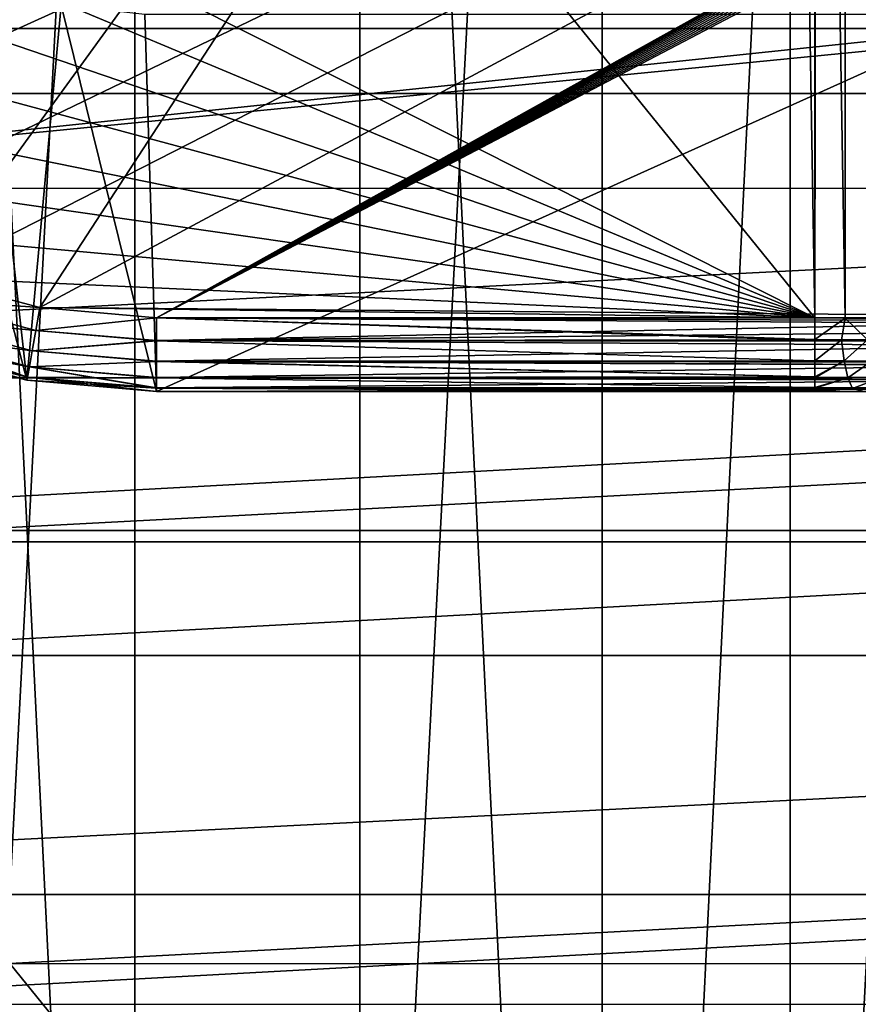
# Model space of a CAD drawing. Header units: millimetres. Extents: x -40 to 40, y -40 to 40.
# Tile 5 of 256: x -25.8 to -20.2, y -19.1 to -12.5. Entities that reach past the tile are written whole.
import ezdxf

# ---------------------------------------------------------------- set-up
doc = ezdxf.new("R2010")
doc.units = ezdxf.units.MM
doc.header["$LTSCALE"] = 26.699852
for name, color, linetype in [('1', 7, 'CONTINUOUS'), ('104', 7, 'CONTINUOUS'), ('105', 7, 'CONTINUOUS'), ('109', 7, 'CONTINUOUS'), ('139', 7, 'CONTINUOUS'), ('16', 7, 'CONTINUOUS'), ('180', 7, 'CONTINUOUS'), ('181', 7, 'CONTINUOUS'), ('182', 7, 'CONTINUOUS'), ('183', 7, 'CONTINUOUS'), ('184', 7, 'CONTINUOUS'), ('185', 7, 'CONTINUOUS'), ('186', 7, 'CONTINUOUS'), ('188', 7, 'CONTINUOUS'), ('189', 7, 'CONTINUOUS'), ('190', 7, 'CONTINUOUS'), ('191', 7, 'CONTINUOUS'), ('200', 7, 'CONTINUOUS'), ('201', 7, 'CONTINUOUS'), ('206', 7, 'CONTINUOUS'), ('48', 7, 'CONTINUOUS'), ('60', 7, 'CONTINUOUS')]:
    doc.layers.add(name, color=color, linetype=linetype)

msp = doc.modelspace()

# ---------------------------------------------------------------- linework, layer by layer
at = {"layer": '1', "linetype": 'Continuous'}
for points in [[(-18.6204, 34.8358), (-21.9451, 32.843), (-21.9445, -32.8434), (-18.6204, 34.8358)], [(-18.6197, -34.8362), (-18.6204, 34.8358), (-21.9445, -32.8434), (-18.6197, -34.8362)], [(-21.9451, 32.843), (-25.0583, 30.5341), (-21.9445, -32.8434), (-21.9451, 32.843)], [(-25.0583, 30.5341), (-27.9306, 27.9309), (-25.0582, -30.5342), (-25.0583, 30.5341)], [(-21.9445, -32.8434), (-25.0583, 30.5341), (-25.0582, -30.5342), (-21.9445, -32.8434)], [(-25.0582, -30.5342), (-27.9306, 27.9309), (-27.9309, -27.9306), (-25.0582, -30.5342)]]:
    msp.add_3dface(points, dxfattribs=at)
at = {"layer": '104', "linetype": 'Continuous'}
for points in [[(29.2335, -13.0155, -730), (30.4337, -9.8888, -730), (-30.4335, -9.8895, -730), (29.2335, -13.0155, -730)], [(-29.2331, -13.0163, -730), (29.2335, -13.0155, -730), (-30.4335, -9.8895, -730), (-29.2331, -13.0163, -730)], [(-27.713, -15.9997, -730), (29.2335, -13.0155, -730), (-29.2331, -13.0163, -730), (-27.713, -15.9997, -730)], [(27.713, -15.9996, -730), (29.2335, -13.0155, -730), (-27.713, -15.9997, -730), (27.713, -15.9996, -730)], [(-25.889, -18.8085, -730), (27.713, -15.9996, -730), (-27.713, -15.9997, -730), (-25.889, -18.8085, -730)], [(25.8881, -18.8097, -730), (27.713, -15.9996, -730), (-25.889, -18.8085, -730), (25.8881, -18.8097, -730)], [(-23.7813, -21.4114, -730), (25.8881, -18.8097, -730), (-25.889, -18.8085, -730), (-23.7813, -21.4114, -730)], [(23.7798, -21.4131, -730), (25.8881, -18.8097, -730), (-23.7813, -21.4114, -730), (23.7798, -21.4131, -730)]]:
    msp.add_3dface(points, dxfattribs=at)
at = {"layer": '105', "linetype": 'Continuous'}
msp.add_3dface([(-23.7813, -21.4114, -730), (-25.889, -18.8085, -730), (-26.2931, -19.103, -730.5), (-23.7813, -21.4114, -730)], dxfattribs=at)
at = {"layer": '109', "linetype": 'Continuous'}
for points in [[(-29.4959, -13.647, -733), (-30.7984, -10.3781, -733), (-0.9877, -10.6543, -733), (-29.4959, -13.647, -733)], [(0.9862, -10.6545, -733), (-29.4959, -13.647, -733), (-0.9877, -10.6543, -733), (0.9862, -10.6545, -733)], [(29.4957, -13.6475, -733), (-29.4959, -13.647, -733), (0.9862, -10.6545, -733), (29.4957, -13.6475, -733)], [(29.4957, -13.6475, -733), (-27.8474, -16.7562, -733), (-29.4959, -13.647, -733), (29.4957, -13.6475, -733)], [(29.4957, -13.6475, -733), (27.8471, -16.7568, -733), (-27.8474, -16.7562, -733), (29.4957, -13.6475, -733)], [(27.8471, -16.7568, -733), (-25.8728, -19.6685, -733), (-27.8474, -16.7562, -733), (27.8471, -16.7568, -733)], [(27.8471, -16.7568, -733), (25.8723, -19.669, -733), (-25.8728, -19.6685, -733), (27.8471, -16.7568, -733)]]:
    msp.add_3dface(points, dxfattribs=at)
at = {"layer": '139', "linetype": 'Continuous'}
for points in [[(-26.6136, -14.7017, -733), (-25.776, -14.9249, -733), (-26.5498, -11.9464, -733), (-26.6136, -14.7017, -733)], [(-26.5498, -11.9464, -733), (-25.776, -14.9249, -733), (-26.0764, -12.2438, -733), (-26.5498, -11.9464, -733)], [(-26.0764, -12.2438, -733), (-25.776, -14.9249, -733), (-25.548, -12.4287, -733), (-26.0764, -12.2438, -733)], [(-25.776, -14.9249, -733), (-24.9125, -15, -733), (-25.548, -12.4287, -733), (-25.776, -14.9249, -733)], [(-25.548, -12.4287, -733), (-24.9125, -15, -733), (-24.9917, -12.4913, -733), (-25.548, -12.4287, -733)], [(-24.9917, -12.4913, -733), (-24.9125, -15, -733), (-19.3426, -12.4913, -733), (-24.9917, -12.4913, -733)], [(-24.9125, -15, -733), (24.9125, -15, -733), (-19.3426, -12.4913, -733), (-24.9125, -15, -733)]]:
    msp.add_3dface(points, dxfattribs=at)
at = {"layer": '16', "linetype": 'Continuous'}
for points in [[(-31.5859, -12.5831, -3.5), (-32.7611, -9.0945, -3.5), (-5, -11.9103, -3.5), (-31.5859, -12.5831, -3.5)], [(31.5856, -12.5838, -3.5), (-31.5859, -12.5831, -3.5), (-5, -11.9103, -3.5), (31.5856, -12.5838, -3.5)], [(-30.0402, -15.9243, -3.5), (-31.5859, -12.5831, -3.5), (31.5856, -12.5838, -3.5), (-30.0402, -15.9243, -3.5)], [(30.0399, -15.925, -3.5), (-30.0402, -15.9243, -3.5), (31.5856, -12.5838, -3.5), (30.0399, -15.925, -3.5)], [(-28.1424, -19.0789, -3.5), (-30.0402, -15.9243, -3.5), (30.0399, -15.925, -3.5), (-28.1424, -19.0789, -3.5)], [(28.1419, -19.0796, -3.5), (-28.1424, -19.0789, -3.5), (30.0399, -15.925, -3.5), (28.1419, -19.0796, -3.5)], [(-25.9147, -22.0097, -3.5), (-28.1424, -19.0789, -3.5), (28.1419, -19.0796, -3.5), (-25.9147, -22.0097, -3.5)]]:
    msp.add_3dface(points, dxfattribs=at)
at = {"layer": '180', "linetype": 'Continuous'}
for points in [[(-25.776, -14.9249, -733), (-26.6136, -14.7017, -733), (-26.6135, -14.7018, -742.7515), (-25.776, -14.9249, -733)], [(-25.7758, -14.9249, -742.748), (-25.776, -14.9249, -733), (-26.6135, -14.7018, -742.7515), (-25.7758, -14.9249, -742.748)], [(-24.9125, -15, -733), (-25.776, -14.9249, -733), (-24.9125, -15, -742.7468), (-24.9125, -15, -733)], [(-24.9125, -15, -742.7468), (-25.776, -14.9249, -733), (-25.7758, -14.9249, -742.748), (-24.9125, -15, -742.7468)]]:
    msp.add_3dface(points, dxfattribs=at)
at = {"layer": '181', "linetype": 'Continuous'}
for points in [[(-25.6898, -14.4411, -743.2479), (-26.4961, -14.3851, -743.2244), (-26.4426, -14.2406, -743.2514), (-25.6898, -14.4411, -743.2479)], [(-26.4961, -14.3851, -743.2244), (-25.7164, -14.5928, -743.2208), (-26.5435, -14.515, -743.1511), (-26.4961, -14.3851, -743.2244)], [(-25.7164, -14.5928, -743.2208), (-26.4961, -14.3851, -743.2244), (-25.6898, -14.4411, -743.2479), (-25.7164, -14.5928, -743.2208)], [(-24.9125, -14.5088, -743.2467), (-25.7164, -14.5928, -743.2208), (-25.6898, -14.4411, -743.2479), (-24.9125, -14.5088, -743.2467)], [(-26.5435, -14.515, -743.1511), (-25.7405, -14.729, -743.1473), (-26.5812, -14.6171, -743.0385), (-26.5435, -14.515, -743.1511)], [(-26.5435, -14.515, -743.1511), (-25.7164, -14.5928, -743.2208), (-25.7405, -14.729, -743.1473), (-26.5435, -14.515, -743.1511)], [(-24.9125, -14.6628, -743.2196), (-25.7164, -14.5928, -743.2208), (-24.9125, -14.5088, -743.2467), (-24.9125, -14.6628, -743.2196)], [(-25.7164, -14.5928, -743.2208), (-24.9125, -14.6628, -743.2196), (-25.7405, -14.729, -743.1473), (-25.7164, -14.5928, -743.2208)], [(-26.6135, -14.7018, -742.7515), (-26.6053, -14.6814, -742.8978), (-25.7719, -14.9035, -742.8939), (-26.6135, -14.7018, -742.7515)], [(-26.5812, -14.6171, -743.0385), (-25.7596, -14.836, -743.0347), (-26.6053, -14.6814, -742.8978), (-26.5812, -14.6171, -743.0385)], [(-26.6053, -14.6814, -742.8978), (-25.7596, -14.836, -743.0347), (-25.7719, -14.9035, -742.8939), (-26.6053, -14.6814, -742.8978)], [(-26.5812, -14.6171, -743.0385), (-25.7405, -14.729, -743.1473), (-25.7596, -14.836, -743.0347), (-26.5812, -14.6171, -743.0385)], [(-25.7405, -14.729, -743.1473), (-24.9125, -14.6628, -743.2196), (-24.9125, -14.7981, -743.1482), (-25.7405, -14.729, -743.1473)], [(-25.7758, -14.9249, -742.748), (-26.6135, -14.7018, -742.7515), (-25.7719, -14.9035, -742.8939), (-25.7758, -14.9249, -742.748)], [(-25.7405, -14.729, -743.1473), (-24.9125, -14.801, -743.146), (-25.7596, -14.836, -743.0347), (-25.7405, -14.729, -743.1473)], [(-24.9125, -14.801, -743.146), (-25.7405, -14.729, -743.1473), (-24.9125, -14.7981, -743.1482), (-24.9125, -14.801, -743.146)], [(-25.7596, -14.836, -743.0347), (-24.9125, -14.801, -743.146), (-24.9125, -14.9066, -743.0379), (-25.7596, -14.836, -743.0347)], [(-25.7596, -14.836, -743.0347), (-24.9125, -14.9098, -743.0334), (-25.7719, -14.9035, -742.8939), (-25.7596, -14.836, -743.0347)], [(-24.9125, -14.9098, -743.0334), (-25.7596, -14.836, -743.0347), (-24.9125, -14.9066, -743.0379), (-24.9125, -14.9098, -743.0334)], [(-25.7758, -14.9249, -742.748), (-25.7719, -14.9035, -742.8939), (-24.9125, -14.9783, -742.8926), (-25.7758, -14.9249, -742.748)], [(-24.9125, -15, -742.7468), (-25.7758, -14.9249, -742.748), (-24.9125, -14.9783, -742.8926), (-24.9125, -15, -742.7468)], [(-25.7719, -14.9035, -742.8939), (-24.9125, -14.9098, -743.0334), (-24.9125, -14.9761, -742.8997), (-25.7719, -14.9035, -742.8939)], [(-24.9125, -14.9783, -742.8926), (-25.7719, -14.9035, -742.8939), (-24.9125, -14.9761, -742.8997), (-24.9125, -14.9783, -742.8926)]]:
    msp.add_3dface(points, dxfattribs=at)
at = {"layer": '182', "linetype": 'Continuous'}
for points in [[(-20.7159, -3.4651, -743.4395), (-20.5297, -14.5087, -743.2467), (-29.4698, -3.4651, -743.4395), (-20.7159, -3.4651, -743.4395)], [(-20.5297, -14.5087, -743.2467), (-29.4123, -10.048, -743.3246), (-29.4698, -3.4651, -743.4395), (-20.5297, -14.5087, -743.2467)], [(-29.338, -10.8245, -743.3111), (-29.4123, -10.048, -743.3246), (-20.5297, -14.5087, -743.2467), (-29.338, -10.8245, -743.3111)], [(-29.1307, -11.5765, -743.2979), (-29.338, -10.8245, -743.3111), (-20.5297, -14.5087, -743.2467), (-29.1307, -11.5765, -743.2979)], [(-28.796, -12.2822, -743.2856), (-29.1307, -11.5765, -743.2979), (-20.5297, -14.5087, -743.2467), (-28.796, -12.2822, -743.2856)], [(-28.3448, -12.919, -743.2745), (-28.796, -12.2822, -743.2856), (-20.5297, -14.5087, -743.2467), (-28.3448, -12.919, -743.2745)], [(-27.7908, -13.4678, -743.2649), (-28.3448, -12.919, -743.2745), (-20.5297, -14.5087, -743.2467), (-27.7908, -13.4678, -743.2649)], [(-27.1505, -13.9127, -743.2572), (-27.7908, -13.4678, -743.2649), (-20.5297, -14.5087, -743.2467), (-27.1505, -13.9127, -743.2572)], [(-26.4426, -14.2406, -743.2514), (-27.1505, -13.9127, -743.2572), (-20.5297, -14.5087, -743.2467), (-26.4426, -14.2406, -743.2514)], [(-25.6898, -14.4411, -743.2479), (-26.4426, -14.2406, -743.2514), (-20.5297, -14.5087, -743.2467), (-25.6898, -14.4411, -743.2479)], [(-24.9125, -14.5088, -743.2467), (-25.6898, -14.4411, -743.2479), (-20.5297, -14.5087, -743.2467), (-24.9125, -14.5088, -743.2467)]]:
    msp.add_3dface(points, dxfattribs=at)
at = {"layer": '183', "linetype": 'Continuous'}
for points in [[(-24.9125, -14.5088, -743.2467), (-20.5297, -14.5087, -743.2467), (-20.5297, -14.654, -743.2225), (-24.9125, -14.5088, -743.2467)], [(-20.5297, -14.6606, -743.2203), (-24.9125, -14.5088, -743.2467), (-20.5297, -14.654, -743.2225), (-20.5297, -14.6606, -743.2203)], [(-24.9125, -14.6628, -743.2196), (-24.9125, -14.5088, -743.2467), (-20.5297, -14.6606, -743.2203), (-24.9125, -14.6628, -743.2196)], [(-20.5297, -14.795, -743.1505), (-24.9125, -14.6628, -743.2196), (-20.5297, -14.6606, -743.2203), (-20.5297, -14.795, -743.1505)], [(-24.9125, -14.7981, -743.1482), (-24.9125, -14.6628, -743.2196), (-20.5297, -14.795, -743.1505), (-24.9125, -14.7981, -743.1482)], [(-20.5297, -14.9021, -743.044), (-24.9125, -14.7981, -743.1482), (-20.5297, -14.795, -743.1505), (-20.5297, -14.9021, -743.044)], [(-24.9125, -14.801, -743.146), (-24.9125, -14.7981, -743.1482), (-20.5297, -14.9021, -743.044), (-24.9125, -14.801, -743.146)], [(-24.9125, -14.9066, -743.0379), (-24.9125, -14.801, -743.146), (-20.5297, -14.9021, -743.044), (-24.9125, -14.9066, -743.0379)], [(-20.5297, -14.909, -743.0344), (-24.9125, -14.9066, -743.0379), (-20.5297, -14.9021, -743.044), (-20.5297, -14.909, -743.0344)], [(-24.9125, -14.9098, -743.0334), (-24.9125, -14.9066, -743.0379), (-20.5297, -14.909, -743.0344), (-24.9125, -14.9098, -743.0334)], [(-20.5297, -14.9743, -742.9051), (-24.9125, -14.9098, -743.0334), (-20.5297, -14.909, -743.0344), (-20.5297, -14.9743, -742.9051)], [(-24.9125, -14.9761, -742.8997), (-24.9125, -14.9098, -743.0334), (-20.5297, -14.9743, -742.9051), (-24.9125, -14.9761, -742.8997)], [(-20.5297, -14.9785, -742.8919), (-24.9125, -14.9761, -742.8997), (-20.5297, -14.9743, -742.9051), (-20.5297, -14.9785, -742.8919)], [(-24.9125, -14.9783, -742.8926), (-24.9125, -14.9761, -742.8997), (-20.5297, -14.9785, -742.8919), (-24.9125, -14.9783, -742.8926)], [(-24.9125, -15, -742.7468), (-24.9125, -14.9783, -742.8926), (-20.5297, -15, -742.7468), (-24.9125, -15, -742.7468)], [(-20.5297, -14.9937, -742.8259), (-24.9125, -14.9783, -742.8926), (-20.5297, -14.9785, -742.8919), (-20.5297, -14.9937, -742.8259)], [(-20.5297, -15, -742.7468), (-24.9125, -14.9783, -742.8926), (-20.5297, -14.9937, -742.8259), (-20.5297, -15, -742.7468)]]:
    msp.add_3dface(points, dxfattribs=at)
at = {"layer": '184', "linetype": 'Continuous'}
for points in [[(-24.9125, -15, -821.7532), (-24.9125, -15, -823.2468), (-17.5509, -15, -821.7532), (-24.9125, -15, -821.7532)], [(-17.5509, -15, -821.7532), (-24.9125, -15, -823.2468), (-14.0554, -15, -821.7532), (-17.5509, -15, -821.7532)], [(17.5509, -15, -821.7532), (-24.9125, -15, -823.2468), (24.9125, -15, -821.7532), (17.5509, -15, -821.7532)], [(-24.9125, -15, -823.2468), (17.5509, -15, -821.7532), (14.0554, -15, -821.7532), (-24.9125, -15, -823.2468)], [(-14.0554, -15, -821.7532), (-24.9125, -15, -823.2468), (14.0554, -15, -821.7532), (-14.0554, -15, -821.7532)], [(-24.9125, -15, -823.2468), (-1.7467, -15, -823.2468), (24.9125, -15, -821.7532), (-24.9125, -15, -823.2468)], [(24.9125, -15, -733), (-24.9125, -15, -733), (-24.9125, -15, -742.7468), (24.9125, -15, -733)], [(24.9125, -15, -733), (-24.9125, -15, -742.7468), (-20.5297, -15, -742.7468), (24.9125, -15, -733)], [(-20.5297, -15, -742.7468), (-20.2005, -15, -742.7892), (-16.7446, -15, -742.7468), (-20.5297, -15, -742.7468)], [(24.9125, -15, -733), (-20.5297, -15, -742.7468), (-16.7446, -15, -742.7468), (24.9125, -15, -733)]]:
    msp.add_3dface(points, dxfattribs=at)
at = {"layer": '185', "linetype": 'Continuous'}
for points in [[(-1.7467, -14.5087, -823.7467), (-1.7467, -14.5854, -823.7395), (-24.9125, -14.5088, -823.7467), (-1.7467, -14.5087, -823.7467)], [(-1.7467, -14.5854, -823.7395), (-1.7467, -14.6606, -823.7203), (-24.9125, -14.5088, -823.7467), (-1.7467, -14.5854, -823.7395)], [(-24.9125, -14.5088, -823.7467), (-1.7467, -14.6606, -823.7203), (-24.9125, -14.6612, -823.7201), (-24.9125, -14.5088, -823.7467)], [(-1.7467, -14.6606, -823.7203), (-1.7467, -14.7932, -823.6518), (-24.9125, -14.6612, -823.7201), (-1.7467, -14.6606, -823.7203)], [(-24.9125, -14.6612, -823.7201), (-1.7467, -14.7932, -823.6518), (-24.9125, -14.7981, -823.6482), (-24.9125, -14.6612, -823.7201)], [(-1.7467, -14.7932, -823.6518), (-1.7467, -14.9021, -823.544), (-24.9125, -14.7981, -823.6482), (-1.7467, -14.7932, -823.6518)], [(-24.9125, -14.7981, -823.6482), (-1.7467, -14.9021, -823.544), (-24.9125, -14.801, -823.646), (-24.9125, -14.7981, -823.6482)], [(-24.9125, -14.801, -823.646), (-1.7467, -14.9021, -823.544), (-24.9125, -14.9066, -823.5379), (-24.9125, -14.801, -823.646)], [(-1.7467, -14.9021, -823.544), (-1.7467, -14.9743, -823.4051), (-24.9125, -14.9066, -823.5379), (-1.7467, -14.9021, -823.544)], [(-24.9125, -14.9066, -823.5379), (-1.7467, -14.9743, -823.4051), (-24.9125, -14.9098, -823.5334), (-24.9125, -14.9066, -823.5379)], [(-24.9125, -14.9098, -823.5334), (-1.7467, -14.9743, -823.4051), (-24.9125, -14.9761, -823.3997), (-24.9125, -14.9098, -823.5334)], [(-1.7467, -14.9743, -823.4051), (-1.7467, -14.9937, -823.3259), (-24.9125, -14.9761, -823.3997), (-1.7467, -14.9743, -823.4051)], [(-24.9125, -14.9761, -823.3997), (-1.7467, -14.9937, -823.3259), (-24.9125, -14.9783, -823.3926), (-24.9125, -14.9761, -823.3997)], [(-1.7467, -15, -823.2468), (-24.9125, -15, -823.2468), (-24.9125, -14.9783, -823.3926), (-1.7467, -15, -823.2468)], [(-1.7467, -14.9937, -823.3259), (-1.7467, -15, -823.2468), (-24.9125, -14.9783, -823.3926), (-1.7467, -14.9937, -823.3259)]]:
    msp.add_3dface(points, dxfattribs=at)
at = {"layer": '186', "linetype": 'Continuous'}
for points in [[(-28.3448, -12.919, -823.7745), (-28.796, -12.2822, -823.7856), (-2.4565, -1.9913, -823.9652), (-28.3448, -12.919, -823.7745)], [(-27.7908, -13.4678, -823.7649), (-28.3448, -12.919, -823.7745), (-2.4565, -1.9913, -823.9652), (-27.7908, -13.4678, -823.7649)], [(-27.1505, -13.9127, -823.7572), (-27.7908, -13.4678, -823.7649), (-2.4565, -1.9913, -823.9652), (-27.1505, -13.9127, -823.7572)], [(-26.4426, -14.2406, -823.7514), (-27.1505, -13.9127, -823.7572), (-2.4565, -1.9913, -823.9652), (-26.4426, -14.2406, -823.7514)], [(-25.6898, -14.4411, -823.7479), (-26.4426, -14.2406, -823.7514), (-2.4565, -1.9913, -823.9652), (-25.6898, -14.4411, -823.7479)], [(-24.9125, -14.5088, -823.7467), (-25.6898, -14.4411, -823.7479), (-2.4565, -1.9913, -823.9652), (-24.9125, -14.5088, -823.7467)], [(-2.3791, -1.9973, -823.9651), (-24.9125, -14.5088, -823.7467), (-2.4565, -1.9913, -823.9652), (-2.3791, -1.9973, -823.9651)], [(-2.3036, -2.0152, -823.9648), (-24.9125, -14.5088, -823.7467), (-2.3791, -1.9973, -823.9651), (-2.3036, -2.0152, -823.9648)], [(-2.2318, -2.0446, -823.9643), (-24.9125, -14.5088, -823.7467), (-2.3036, -2.0152, -823.9648), (-2.2318, -2.0446, -823.9643)], [(-2.1654, -2.0848, -823.9636), (-24.9125, -14.5088, -823.7467), (-2.2318, -2.0446, -823.9643), (-2.1654, -2.0848, -823.9636)], [(-2.106, -2.1347, -823.9627), (-24.9125, -14.5088, -823.7467), (-2.1654, -2.0848, -823.9636), (-2.106, -2.1347, -823.9627)], [(-2.0551, -2.1931, -823.9617), (-24.9125, -14.5088, -823.7467), (-2.106, -2.1347, -823.9627), (-2.0551, -2.1931, -823.9617)], [(-2.0138, -2.2588, -823.9606), (-24.9125, -14.5088, -823.7467), (-2.0551, -2.1931, -823.9617), (-2.0138, -2.2588, -823.9606)], [(-1.9832, -2.3301, -823.9593), (-24.9125, -14.5088, -823.7467), (-2.0138, -2.2588, -823.9606), (-1.9832, -2.3301, -823.9593)], [(-1.964, -2.4052, -823.958), (-24.9125, -14.5088, -823.7467), (-1.9832, -2.3301, -823.9593), (-1.964, -2.4052, -823.958)], [(-1.9566, -2.4826, -823.9567), (-24.9125, -14.5088, -823.7467), (-1.964, -2.4052, -823.958), (-1.9566, -2.4826, -823.9567)], [(-1.7467, -14.5087, -823.7467), (-24.9125, -14.5088, -823.7467), (-1.9566, -2.4826, -823.9567), (-1.7467, -14.5087, -823.7467)]]:
    msp.add_3dface(points, dxfattribs=at)
at = {"layer": '188', "linetype": 'Continuous'}
for points in [[(-26.4426, -14.2406, -823.7514), (-25.6898, -14.4411, -823.7479), (-26.4961, -14.3851, -823.7244), (-26.4426, -14.2406, -823.7514)], [(-26.4961, -14.3851, -823.7244), (-25.7164, -14.5928, -823.7208), (-26.5435, -14.515, -823.6511), (-26.4961, -14.3851, -823.7244)], [(-26.4961, -14.3851, -823.7244), (-25.6898, -14.4411, -823.7479), (-25.7164, -14.5928, -823.7208), (-26.4961, -14.3851, -823.7244)], [(-25.6898, -14.4411, -823.7479), (-24.9125, -14.5088, -823.7467), (-25.7164, -14.5928, -823.7208), (-25.6898, -14.4411, -823.7479)], [(-26.5435, -14.515, -823.6511), (-25.7405, -14.729, -823.6473), (-26.5812, -14.6171, -823.5385), (-26.5435, -14.515, -823.6511)], [(-26.5435, -14.515, -823.6511), (-25.7164, -14.5928, -823.7208), (-25.7405, -14.729, -823.6473), (-26.5435, -14.515, -823.6511)], [(-24.9125, -14.5088, -823.7467), (-24.9125, -14.6612, -823.7201), (-25.7164, -14.5928, -823.7208), (-24.9125, -14.5088, -823.7467)], [(-25.7164, -14.5928, -823.7208), (-24.9125, -14.6612, -823.7201), (-25.7405, -14.729, -823.6473), (-25.7164, -14.5928, -823.7208)], [(-26.6053, -14.6814, -823.3978), (-25.7719, -14.9035, -823.3939), (-26.6135, -14.7018, -823.2515), (-26.6053, -14.6814, -823.3978)], [(-26.5812, -14.6171, -823.5385), (-25.7596, -14.836, -823.5347), (-26.6053, -14.6814, -823.3978), (-26.5812, -14.6171, -823.5385)], [(-26.6053, -14.6814, -823.3978), (-25.7596, -14.836, -823.5347), (-25.7719, -14.9035, -823.3939), (-26.6053, -14.6814, -823.3978)], [(-26.5812, -14.6171, -823.5385), (-25.7405, -14.729, -823.6473), (-25.7596, -14.836, -823.5347), (-26.5812, -14.6171, -823.5385)], [(-24.9125, -14.6612, -823.7201), (-24.9125, -14.7981, -823.6482), (-25.7405, -14.729, -823.6473), (-24.9125, -14.6612, -823.7201)], [(-26.6135, -14.7018, -823.2515), (-25.7719, -14.9035, -823.3939), (-25.7758, -14.9249, -823.248), (-26.6135, -14.7018, -823.2515)], [(-25.7405, -14.729, -823.6473), (-24.9125, -14.801, -823.646), (-25.7596, -14.836, -823.5347), (-25.7405, -14.729, -823.6473)], [(-24.9125, -14.7981, -823.6482), (-24.9125, -14.801, -823.646), (-25.7405, -14.729, -823.6473), (-24.9125, -14.7981, -823.6482)], [(-24.9125, -14.801, -823.646), (-24.9125, -14.9066, -823.5379), (-25.7596, -14.836, -823.5347), (-24.9125, -14.801, -823.646)], [(-25.7596, -14.836, -823.5347), (-24.9125, -14.9098, -823.5334), (-25.7719, -14.9035, -823.3939), (-25.7596, -14.836, -823.5347)], [(-24.9125, -14.9066, -823.5379), (-24.9125, -14.9098, -823.5334), (-25.7596, -14.836, -823.5347), (-24.9125, -14.9066, -823.5379)], [(-25.7719, -14.9035, -823.3939), (-24.9125, -14.9783, -823.3926), (-25.7758, -14.9249, -823.248), (-25.7719, -14.9035, -823.3939)], [(-24.9125, -14.9783, -823.3926), (-24.9125, -15, -823.2468), (-25.7758, -14.9249, -823.248), (-24.9125, -14.9783, -823.3926)], [(-24.9125, -14.9761, -823.3997), (-24.9125, -14.9783, -823.3926), (-25.7719, -14.9035, -823.3939), (-24.9125, -14.9761, -823.3997)], [(-24.9125, -14.9098, -823.5334), (-24.9125, -14.9761, -823.3997), (-25.7719, -14.9035, -823.3939), (-24.9125, -14.9098, -823.5334)]]:
    msp.add_3dface(points, dxfattribs=at)
at = {"layer": '189', "linetype": 'Continuous'}
for points in [[(-26.6135, -14.7018, -823.2515), (-25.7758, -14.9249, -823.248), (-26.6128, -14.702, -821.7485), (-26.6135, -14.7018, -823.2515)], [(-26.6128, -14.702, -821.7485), (-25.7758, -14.9249, -823.248), (-25.7761, -14.9249, -821.752), (-26.6128, -14.702, -821.7485)], [(-24.9125, -15, -823.2468), (-24.9125, -15, -821.7532), (-25.7761, -14.9249, -821.752), (-24.9125, -15, -823.2468)], [(-25.7758, -14.9249, -823.248), (-24.9125, -15, -823.2468), (-25.7761, -14.9249, -821.752), (-25.7758, -14.9249, -823.248)]]:
    msp.add_3dface(points, dxfattribs=at)
at = {"layer": '190', "linetype": 'Continuous'}
for points in [[(-26.4436, -14.2402, -821.2486), (-26.4961, -14.3851, -821.2756), (-25.6898, -14.4411, -821.2521), (-26.4436, -14.2402, -821.2486)], [(-25.7164, -14.5928, -821.2792), (-26.4961, -14.3851, -821.2756), (-26.5435, -14.515, -821.3489), (-25.7164, -14.5928, -821.2792)], [(-26.4961, -14.3851, -821.2756), (-25.7164, -14.5928, -821.2792), (-25.6898, -14.4411, -821.2521), (-26.4961, -14.3851, -821.2756)], [(-25.7164, -14.5928, -821.2792), (-24.9125, -14.5088, -821.2533), (-25.6898, -14.4411, -821.2521), (-25.7164, -14.5928, -821.2792)], [(-25.7405, -14.729, -821.3527), (-26.5435, -14.515, -821.3489), (-26.5812, -14.6171, -821.4615), (-25.7405, -14.729, -821.3527)], [(-25.7405, -14.729, -821.3527), (-25.7164, -14.5928, -821.2792), (-26.5435, -14.515, -821.3489), (-25.7405, -14.729, -821.3527)], [(-24.9125, -14.6611, -821.2799), (-24.9125, -14.5088, -821.2533), (-25.7164, -14.5928, -821.2792), (-24.9125, -14.6611, -821.2799)], [(-24.9125, -14.6611, -821.2799), (-25.7164, -14.5928, -821.2792), (-25.7405, -14.729, -821.3527), (-24.9125, -14.6611, -821.2799)], [(-26.6128, -14.702, -821.7485), (-25.7761, -14.9249, -821.752), (-26.6053, -14.6814, -821.6022), (-26.6128, -14.702, -821.7485)], [(-25.7719, -14.9035, -821.6061), (-26.5812, -14.6171, -821.4615), (-26.6053, -14.6814, -821.6022), (-25.7719, -14.9035, -821.6061)], [(-25.7761, -14.9249, -821.752), (-25.7719, -14.9035, -821.6061), (-26.6053, -14.6814, -821.6022), (-25.7761, -14.9249, -821.752)], [(-25.7596, -14.836, -821.4653), (-26.5812, -14.6171, -821.4615), (-25.7719, -14.9035, -821.6061), (-25.7596, -14.836, -821.4653)], [(-25.7596, -14.836, -821.4653), (-25.7405, -14.729, -821.3527), (-26.5812, -14.6171, -821.4615), (-25.7596, -14.836, -821.4653)], [(-24.9125, -14.801, -821.354), (-24.9125, -14.6611, -821.2799), (-25.7405, -14.729, -821.3527), (-24.9125, -14.801, -821.354)], [(-24.9125, -14.7981, -821.3518), (-24.9125, -14.6611, -821.2799), (-24.9125, -14.801, -821.354), (-24.9125, -14.7981, -821.3518)], [(-24.9125, -14.801, -821.354), (-25.7405, -14.729, -821.3527), (-25.7596, -14.836, -821.4653), (-24.9125, -14.801, -821.354)], [(-24.9125, -14.9097, -821.4666), (-24.9125, -14.801, -821.354), (-25.7596, -14.836, -821.4653), (-24.9125, -14.9097, -821.4666)], [(-24.9125, -14.9066, -821.4621), (-24.9125, -14.801, -821.354), (-24.9125, -14.9097, -821.4666), (-24.9125, -14.9066, -821.4621)], [(-24.9125, -14.9783, -821.6074), (-25.7596, -14.836, -821.4653), (-25.7719, -14.9035, -821.6061), (-24.9125, -14.9783, -821.6074)], [(-24.9125, -14.9761, -821.6003), (-25.7596, -14.836, -821.4653), (-24.9125, -14.9783, -821.6074), (-24.9125, -14.9761, -821.6003)], [(-24.9125, -14.9097, -821.4666), (-25.7596, -14.836, -821.4653), (-24.9125, -14.9761, -821.6003), (-24.9125, -14.9097, -821.4666)], [(-25.7761, -14.9249, -821.752), (-24.9125, -15, -821.7532), (-25.7719, -14.9035, -821.6061), (-25.7761, -14.9249, -821.752)], [(-24.9125, -15, -821.7532), (-24.9125, -14.9783, -821.6074), (-25.7719, -14.9035, -821.6061), (-24.9125, -15, -821.7532)]]:
    msp.add_3dface(points, dxfattribs=at)
at = {"layer": '191', "linetype": 'Continuous'}
for points in [[(-28.7971, -12.2804, -821.2144), (-28.3466, -12.9168, -821.2255), (-17.7718, -2.286, -821.0399), (-28.7971, -12.2804, -821.2144)], [(-28.3466, -12.9168, -821.2255), (-27.793, -13.466, -821.2351), (-17.7718, -2.286, -821.0399), (-28.3466, -12.9168, -821.2255)], [(-27.793, -13.466, -821.2351), (-27.1523, -13.9117, -821.2428), (-17.7718, -2.286, -821.0399), (-27.793, -13.466, -821.2351)], [(-27.1523, -13.9117, -821.2428), (-26.4436, -14.2402, -821.2486), (-17.7718, -2.286, -821.0399), (-27.1523, -13.9117, -821.2428)], [(-26.4436, -14.2402, -821.2486), (-25.6898, -14.4411, -821.2521), (-17.7718, -2.286, -821.0399), (-26.4436, -14.2402, -821.2486)], [(-17.7718, -2.286, -821.0399), (-25.6898, -14.4411, -821.2521), (-17.5509, -14.5087, -821.2533), (-17.7718, -2.286, -821.0399)], [(-25.6898, -14.4411, -821.2521), (-24.9125, -14.5088, -821.2533), (-17.5509, -14.5087, -821.2533), (-25.6898, -14.4411, -821.2521)]]:
    msp.add_3dface(points, dxfattribs=at)
at = {"layer": '200', "linetype": 'Continuous'}
for points in [[(-20.5297, -14.5087, -743.2467), (-20.7159, -3.4651, -743.4395), (-20.5248, -3.4623, -743.4627), (-20.5297, -14.5087, -743.2467)], [(-20.5297, -14.5087, -743.2467), (-20.5134, -3.4621, -743.4656), (-20.3271, -14.5106, -743.2728), (-20.5297, -14.5087, -743.2467)], [(-20.5297, -14.5087, -743.2467), (-20.5248, -3.4623, -743.4627), (-20.5134, -3.4621, -743.4656), (-20.5297, -14.5087, -743.2467)], [(-20.5134, -3.4621, -743.4656), (-20.3322, -3.4603, -743.5377), (-20.3271, -14.5106, -743.2728), (-20.5134, -3.4621, -743.4656)], [(-20.3322, -3.4603, -743.5377), (-20.3241, -3.4603, -743.5421), (-20.3271, -14.5106, -743.2728), (-20.3322, -3.4603, -743.5377)], [(-20.3271, -14.5106, -743.2728), (-20.3241, -3.4603, -743.5421), (-20.1378, -14.5117, -743.3493), (-20.3271, -14.5106, -743.2728)], [(-20.3241, -3.4603, -743.5421), (-20.1651, -3.4597, -743.6595), (-20.1378, -14.5117, -743.3493), (-20.3241, -3.4603, -743.5421)]]:
    msp.add_3dface(points, dxfattribs=at)
at = {"layer": '201', "linetype": 'Continuous'}
for points in [[(-20.5297, -14.654, -743.2225), (-20.5297, -14.5087, -743.2467), (-20.3271, -14.5106, -743.2728), (-20.5297, -14.654, -743.2225)], [(-20.5297, -14.654, -743.2225), (-20.3271, -14.5106, -743.2728), (-20.3502, -14.6554, -743.2418), (-20.5297, -14.654, -743.2225)], [(-20.3502, -14.6554, -743.2418), (-20.3271, -14.5106, -743.2728), (-20.1792, -14.6564, -743.2999), (-20.3502, -14.6554, -743.2418)], [(-20.3271, -14.5106, -743.2728), (-20.1378, -14.5117, -743.3493), (-20.1792, -14.6564, -743.2999), (-20.3271, -14.5106, -743.2728)], [(-20.5297, -14.6606, -743.2203), (-20.5297, -14.654, -743.2225), (-20.3502, -14.6554, -743.2418), (-20.5297, -14.6606, -743.2203)], [(-20.5297, -14.795, -743.1505), (-20.5297, -14.6606, -743.2203), (-20.3502, -14.6554, -743.2418), (-20.5297, -14.795, -743.1505)], [(-20.5297, -14.795, -743.1505), (-20.3502, -14.6554, -743.2418), (-20.3344, -14.7964, -743.171), (-20.5297, -14.795, -743.1505)], [(-20.3502, -14.6554, -743.2418), (-20.1792, -14.6564, -743.2999), (-20.3344, -14.7964, -743.171), (-20.3502, -14.6554, -743.2418)], [(-20.3344, -14.7964, -743.171), (-20.1792, -14.6564, -743.2999), (-20.1482, -14.7973, -743.2339), (-20.3344, -14.7964, -743.171)], [(-20.5297, -14.9021, -743.044), (-20.5297, -14.795, -743.1505), (-20.3344, -14.7964, -743.171), (-20.5297, -14.9021, -743.044)], [(-20.5297, -14.909, -743.0344), (-20.5297, -14.9021, -743.044), (-20.3344, -14.7964, -743.171), (-20.5297, -14.909, -743.0344)], [(-20.5297, -14.909, -743.0344), (-20.3344, -14.7964, -743.171), (-20.3091, -14.91, -743.0573), (-20.5297, -14.909, -743.0344)], [(-20.3344, -14.7964, -743.171), (-20.1482, -14.7973, -743.2339), (-20.3091, -14.91, -743.0573), (-20.3344, -14.7964, -743.171)], [(-20.3091, -14.91, -743.0573), (-20.1482, -14.7973, -743.2339), (-20.0986, -14.9106, -743.1282), (-20.3091, -14.91, -743.0573)], [(-20.5297, -14.9743, -742.9051), (-20.5297, -14.909, -743.0344), (-20.3091, -14.91, -743.0573), (-20.5297, -14.9743, -742.9051)], [(-20.5297, -14.9785, -742.8919), (-20.5297, -14.9743, -742.9051), (-20.3091, -14.91, -743.0573), (-20.5297, -14.9785, -742.8919)], [(-20.5297, -14.9785, -742.8919), (-20.3091, -14.91, -743.0573), (-20.278, -14.979, -742.918), (-20.5297, -14.9785, -742.8919)], [(-20.3091, -14.91, -743.0573), (-20.0986, -14.9106, -743.1282), (-20.278, -14.979, -742.918), (-20.3091, -14.91, -743.0573)], [(-20.278, -14.979, -742.918), (-20.0986, -14.9106, -743.1282), (-20.0379, -14.9793, -742.9989), (-20.278, -14.979, -742.918)], [(-20.5297, -14.9937, -742.8259), (-20.5297, -14.9785, -742.8919), (-20.278, -14.979, -742.918), (-20.5297, -14.9937, -742.8259)], [(-20.5297, -15, -742.7468), (-20.5297, -14.9937, -742.8259), (-20.278, -14.979, -742.918), (-20.5297, -15, -742.7468)], [(-20.2005, -15, -742.7892), (-20.5297, -15, -742.7468), (-20.278, -14.979, -742.918), (-20.2005, -15, -742.7892)], [(-20.2005, -15, -742.7892), (-20.278, -14.979, -742.918), (-20.0379, -14.9793, -742.9989), (-20.2005, -15, -742.7892)]]:
    msp.add_3dface(points, dxfattribs=at)
at = {"layer": '206', "linetype": 'Continuous'}
for points in [[(-17.5509, -14.5087, -821.2533), (-24.9125, -14.6611, -821.2799), (-17.5509, -14.5876, -821.2609), (-17.5509, -14.5087, -821.2533)], [(-24.9125, -14.5088, -821.2533), (-24.9125, -14.6611, -821.2799), (-17.5509, -14.5087, -821.2533), (-24.9125, -14.5088, -821.2533)], [(-24.9125, -14.6611, -821.2799), (-17.5509, -14.6538, -821.2774), (-17.5509, -14.5876, -821.2609), (-24.9125, -14.6611, -821.2799)], [(-17.5509, -14.6538, -821.2774), (-24.9125, -14.6611, -821.2799), (-17.5509, -14.6665, -821.2817), (-17.5509, -14.6538, -821.2774)], [(-24.9125, -14.6611, -821.2799), (-24.9125, -14.7981, -821.3518), (-17.5509, -14.6665, -821.2817), (-24.9125, -14.6611, -821.2799)], [(-24.9125, -14.7981, -821.3518), (-17.5509, -14.7951, -821.3495), (-17.5509, -14.6665, -821.2817), (-24.9125, -14.7981, -821.3518)], [(-24.9125, -14.7981, -821.3518), (-24.9125, -14.801, -821.354), (-17.5509, -14.7951, -821.3495), (-24.9125, -14.7981, -821.3518)], [(-17.5509, -14.7951, -821.3495), (-24.9125, -14.801, -821.354), (-17.5509, -14.8041, -821.3563), (-17.5509, -14.7951, -821.3495)], [(-24.9125, -14.801, -821.354), (-24.9125, -14.9066, -821.4621), (-17.5509, -14.8041, -821.3563), (-24.9125, -14.801, -821.354)], [(-24.9125, -14.9066, -821.4621), (-17.5509, -14.9101, -821.4671), (-17.5509, -14.8041, -821.3563), (-24.9125, -14.9066, -821.4621)], [(-24.9125, -14.9066, -821.4621), (-24.9125, -14.9097, -821.4666), (-17.5509, -14.9101, -821.4671), (-24.9125, -14.9066, -821.4621)], [(-24.9125, -14.9097, -821.4666), (-24.9125, -14.9761, -821.6003), (-17.5509, -14.9101, -821.4671), (-24.9125, -14.9097, -821.4666)], [(-24.9125, -14.9761, -821.6003), (-17.5509, -14.9762, -821.6009), (-17.5509, -14.9101, -821.4671), (-24.9125, -14.9761, -821.6003)], [(-24.9125, -14.9761, -821.6003), (-24.9125, -14.9783, -821.6074), (-17.5509, -14.9762, -821.6009), (-24.9125, -14.9761, -821.6003)], [(-24.9125, -14.9783, -821.6074), (-17.5509, -14.9784, -821.6079), (-17.5509, -14.9762, -821.6009), (-24.9125, -14.9783, -821.6074)], [(-24.9125, -14.9783, -821.6074), (-24.9125, -15, -821.7532), (-17.5509, -14.9784, -821.6079), (-24.9125, -14.9783, -821.6074)], [(-24.9125, -15, -821.7532), (-17.5509, -15, -821.7532), (-17.5509, -14.9784, -821.6079), (-24.9125, -15, -821.7532)]]:
    msp.add_3dface(points, dxfattribs=at)
at = {"layer": '48', "linetype": 'Continuous'}
for points in [[(36.0693, -11.3184, -14), (-34.7395, -14.9087, -14), (-36.0695, -11.3179, -14), (36.0693, -11.3184, -14)], [(36.0693, -11.3184, -14), (34.7392, -14.9093, -14), (-34.7395, -14.9087, -14), (36.0693, -11.3184, -14)], [(34.7392, -14.9093, -14), (-33.0527, -18.3472, -14), (-34.7395, -14.9087, -14), (34.7392, -14.9093, -14)], [(34.7392, -14.9093, -14), (33.0524, -18.3477, -14), (-33.0527, -18.3472, -14), (34.7392, -14.9093, -14)], [(33.0524, -18.3477, -14), (-31.0273, -21.5965, -14), (-33.0527, -18.3472, -14), (33.0524, -18.3477, -14)], [(33.0524, -18.3477, -14), (31.0269, -21.597, -14), (-31.0273, -21.5965, -14), (33.0524, -18.3477, -14)]]:
    msp.add_3dface(points, dxfattribs=at)
at = {"layer": '60', "linetype": 'Continuous'}
for points in [[(-20.6948, 28.4846, -11.5), (-20.6939, -28.4853, -11.5), (-17.6035, 30.492, -11.5), (-20.6948, 28.4846, -11.5)], [(-20.6939, -28.4853, -11.5), (-17.6029, -30.4924, -11.5), (-17.6035, 30.492, -11.5), (-20.6939, -28.4853, -11.5)], [(-23.5587, 26.1655, -11.5), (-23.5583, -26.1659, -11.5), (-20.6948, 28.4846, -11.5), (-23.5587, 26.1655, -11.5)], [(-23.5583, -26.1659, -11.5), (-20.6939, -28.4853, -11.5), (-20.6948, 28.4846, -11.5), (-23.5583, -26.1659, -11.5)], [(-26.165, 23.5593, -11.5), (-26.1645, -23.5599, -11.5), (-23.5587, 26.1655, -11.5), (-26.165, 23.5593, -11.5)], [(-26.1645, -23.5599, -11.5), (-23.5583, -26.1659, -11.5), (-23.5587, 26.1655, -11.5), (-26.1645, -23.5599, -11.5)]]:
    msp.add_3dface(points, dxfattribs=at)

doc.saveas('drawing.dxf')
